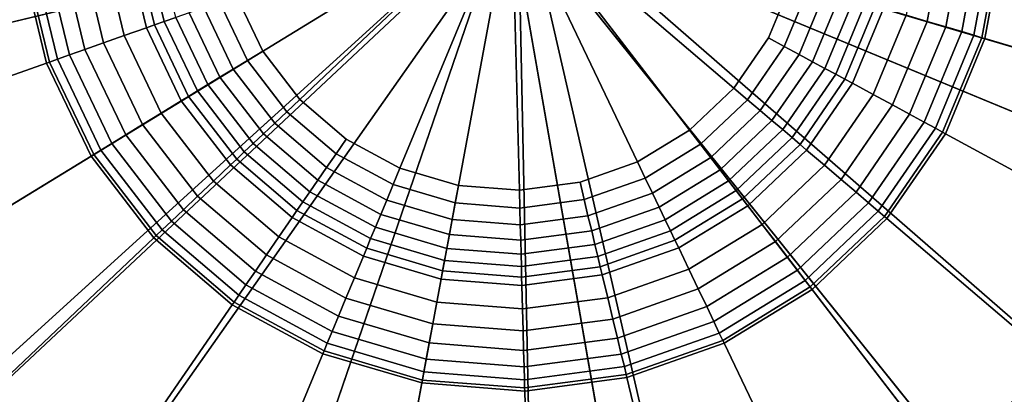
# Model space of a CAD drawing. Extents: x -43.1 to 43.1, y -41.3 to 41.3.
# Tile 9 of 256: x -27.858 to -27.032, y -32.677 to -32.362. Entities that reach past the tile are written whole.
import ezdxf

# ---------------------------------------------------------------- set-up
doc = ezdxf.new("R2010")
doc.units = 0
doc.layers.add('LAMP', color=7, linetype='CONTINUOUS')
doc.layers.add('LAMP_SUPPORT', color=18, linetype='CONTINUOUS')

msp = doc.modelspace()

# ---------------------------------------------------------------- linework, layer by layer
at = {"layer": 'LAMP'}
for points in [[(-28.2054, -32.2521, 31.956), (-28.1846, -32.4408, 31.956), (-27.4481, -32.264, 31.956), (-28.1787, -32.0641, 31.956)], [(-28.0482, -32.2545, 35.0862), (-28.027, -32.1056, 35.0862), (-27.4481, -32.264, 35.0862), (-28.0317, -32.4041, 35.0862)], [(-26.6982, -32.3707, 31.956), (-26.6953, -32.1808, 31.956), (-27.4481, -32.264, 31.956), (-26.7483, -32.5538, 31.956)], [(-26.8539, -32.3485, 35.0862), (-26.8936, -32.4936, 35.0862), (-27.4481, -32.264, 35.0862), (-26.8515, -32.1981, 35.0862)], [(-28.1175, -32.6184, 31.956), (-28.0083, -32.7737, 31.956), (-27.4481, -32.264, 31.956), (-28.1846, -32.4408, 31.956)], [(-27.9785, -32.5448, 35.0862), (-28.0317, -32.4041, 35.0862), (-27.4481, -32.264, 35.0862), (-27.892, -32.6679, 35.0862)], [(-27.8639, -32.897, 31.956), (-27.6934, -32.9805, 31.956), (-27.4481, -32.264, 31.956), (-28.0083, -32.7737, 31.956)], [(-27.7776, -32.7656, 35.0862), (-27.892, -32.6679, 35.0862), (-27.4481, -32.264, 35.0862), (-27.6425, -32.8318, 35.0862)], [(-27.5075, -33.0191, 31.956), (-27.3179, -33.0101, 31.956), (-27.4481, -32.264, 31.956), (-27.6934, -32.9805, 31.956)], [(-27.4952, -32.8623, 35.0862), (-27.6425, -32.8318, 35.0862), (-27.4481, -32.264, 35.0862), (-27.3449, -32.8552, 35.0862)], [(-27.2011, -32.811, 35.0862), (-27.3449, -32.8552, 35.0862), (-27.4481, -32.264, 35.0862), (-27.0728, -32.7324, 35.0862)], [(-27.1364, -32.9543, 31.956), (-26.9745, -32.8551, 31.956), (-27.4481, -32.264, 31.956), (-27.3179, -33.0101, 31.956)], [(-26.9681, -32.6243, 35.0862), (-27.0728, -32.7324, 35.0862), (-27.4481, -32.264, 35.0862), (-26.8936, -32.4936, 35.0862)], [(-26.8424, -32.7187, 31.956), (-26.7483, -32.5538, 31.956), (-27.4481, -32.264, 31.956), (-26.9745, -32.8551, 31.956)], [(-26.8841, -32.6874, 35.0649), (-27.0071, -32.8144, 35.0649), (-27.0728, -32.7324, 35.0862), (-26.9681, -32.6243, 35.0862)], [(-27.8353, -32.8535, 35.0649), (-27.9698, -32.7386, 35.0649), (-27.892, -32.6679, 35.0862), (-27.7776, -32.7656, 35.0862)]]:
    msp.add_3dface(points, dxfattribs=at)
at = {"layer": 'LAMP_SUPPORT'}
for points in [[(-27.4687, -32.2634, 31.3898), (-27.4653, -32.2728, 31.3898), (-28.3929, -32.3851, 31.3898), (-28.3981, -32.1853, 31.3898)], [(-27.6761, -32.3421, 27.0496), (-27.654, -32.3884, 27.0496), (-27.6228, -32.4291, 27.0496), (-27.445, -32.2603, 27.0496)], [(-27.6228, -32.4291, 27.0496), (-27.5838, -32.4624, 27.0496), (-27.5388, -32.4868, 27.0496), (-27.445, -32.2603, 27.0496)], [(-27.5388, -32.4868, 27.0496), (-27.4897, -32.5014, 27.0496), (-27.4386, -32.5054, 27.0496), (-27.445, -32.2603, 27.0496)], [(-27.4386, -32.5054, 27.0496), (-27.3877, -32.4987, 27.0496), (-27.3394, -32.4816, 27.0496), (-27.445, -32.2603, 27.0496)], [(-27.3394, -32.4816, 27.0496), (-27.2957, -32.4548, 27.0496), (-27.2585, -32.4195, 27.0496), (-27.445, -32.2603, 27.0496)], [(-27.2585, -32.4195, 27.0496), (-27.2295, -32.3773, 27.0496), (-27.2099, -32.3299, 27.0496), (-27.445, -32.2603, 27.0496)], [(-27.4221, -32.2671, 31.3898), (-27.4213, -32.2572, 31.3898), (-26.4918, -32.3353, 31.3898), (-26.5283, -32.5319, 31.3898)], [(-27.4653, -32.2728, 31.3898), (-28.2602, -32.7599, 31.3898), (-28.3462, -32.5795, 31.3898), (-28.3929, -32.3851, 31.3898)], [(-27.4653, -32.2728, 31.3898), (-27.4585, -32.28, 31.3898), (-28.1385, -32.9184, 31.3898), (-28.2602, -32.7599, 31.3898)], [(-27.4304, -32.2792, 31.3898), (-27.4221, -32.2671, 31.3898), (-26.718, -32.8812, 31.3898), (-26.8629, -33.0188, 31.3898)], [(-27.4221, -32.2671, 31.3898), (-26.5283, -32.5319, 31.3898), (-26.6047, -32.7165, 31.3898), (-26.718, -32.8812, 31.3898)], [(-27.4585, -32.28, 31.3898), (-27.4493, -32.2838, 31.3898), (-27.9865, -33.0483, 31.3898), (-28.1385, -32.9184, 31.3898)], [(-27.4394, -32.2835, 31.3898), (-27.4304, -32.2792, 31.3898), (-27.2218, -33.19, 31.3898), (-27.4199, -33.2161, 31.3898)], [(-27.4304, -32.2792, 31.3898), (-26.8629, -33.0188, 31.3898), (-27.0334, -33.1233, 31.3898), (-27.2218, -33.19, 31.3898)], [(-27.4493, -32.2838, 31.3898), (-27.6192, -33.2004, 31.3898), (-27.8109, -33.1436, 31.3898), (-27.9865, -33.0483, 31.3898)], [(-27.4493, -32.2838, 31.3898), (-27.4394, -32.2835, 31.3898), (-27.4199, -33.2161, 31.3898), (-27.6192, -33.2004, 31.3898)], [(-27.0965, -32.3635, 27.2792), (-27.0826, -32.2888, 27.2792), (-27.101, -32.2874, 27.1939), (-27.1141, -32.3583, 27.1939)], [(-27.0807, -32.3682, 27.3708), (-27.0663, -32.2901, 27.3708), (-27.0826, -32.2888, 27.2792), (-27.0965, -32.3635, 27.2792)], [(-27.0674, -32.3721, 27.4592), (-27.0524, -32.2912, 27.4592), (-27.0663, -32.2901, 27.3708), (-27.0807, -32.3682, 27.3708)], [(-27.0571, -32.3752, 27.5344), (-27.0417, -32.292, 27.5344), (-27.0524, -32.2912, 27.4592), (-27.0674, -32.3721, 27.4592)], [(-27.0505, -32.3772, 27.5867), (-27.0348, -32.2926, 27.5867), (-27.0417, -32.292, 27.5344), (-27.0571, -32.3752, 27.5344)], [(-27.048, -32.3779, 27.6063), (-27.0322, -32.2928, 27.6063), (-27.0348, -32.2926, 27.5867), (-27.0505, -32.3772, 27.5867)], [(-26.7084, -32.4785, 27.6063), (-26.6791, -32.3206, 27.6063), (-27.0322, -32.2928, 27.6063), (-27.048, -32.3779, 27.6063)], [(-27.8053, -32.3077, 27.2792), (-27.7876, -32.3816, 27.2792), (-27.7702, -32.3755, 27.1939), (-27.7871, -32.3053, 27.1939)], [(-27.7871, -32.3053, 27.1939), (-27.7702, -32.3755, 27.1939), (-27.7516, -32.3689, 27.1249), (-27.7675, -32.3028, 27.1249)], [(-27.7675, -32.3028, 27.1249), (-27.7516, -32.3689, 27.1249), (-27.7449, -32.3665, 27.1077), (-27.7604, -32.3018, 27.1077)], [(-27.7604, -32.3018, 27.1077), (-27.7449, -32.3665, 27.1077), (-27.7366, -32.3636, 27.0919), (-27.7517, -32.3007, 27.0919)], [(-27.7517, -32.3007, 27.0919), (-27.7366, -32.3636, 27.0919), (-27.7268, -32.3601, 27.0779), (-27.7414, -32.2993, 27.0779)], [(-28.2066, -32.3606, 27.6063), (-28.1691, -32.5167, 27.6063), (-27.8353, -32.3985, 27.6063), (-27.8555, -32.3143, 27.6063)], [(-27.8555, -32.3143, 27.6063), (-27.8353, -32.3985, 27.6063), (-27.8328, -32.3977, 27.5867), (-27.8529, -32.314, 27.5867)], [(-27.8529, -32.314, 27.5867), (-27.8328, -32.3977, 27.5867), (-27.8263, -32.3953, 27.5344), (-27.846, -32.3131, 27.5344)], [(-27.846, -32.3131, 27.5344), (-27.8263, -32.3953, 27.5344), (-27.8162, -32.3917, 27.4592), (-27.8354, -32.3117, 27.4592)], [(-27.8354, -32.3117, 27.4592), (-27.8162, -32.3917, 27.4592), (-27.8031, -32.3871, 27.3708), (-27.8216, -32.3099, 27.3708)], [(-27.8216, -32.3099, 27.3708), (-27.8031, -32.3871, 27.3708), (-27.7876, -32.3816, 27.2792), (-27.8053, -32.3077, 27.2792)], [(-27.2163, -32.3845, 27.0516), (-27.1955, -32.3342, 27.0516), (-27.2099, -32.3299, 27.0496), (-27.2295, -32.3773, 27.0496)], [(-27.2039, -32.3912, 27.0573), (-27.182, -32.3382, 27.0573), (-27.1955, -32.3342, 27.0516), (-27.2163, -32.3845, 27.0516)], [(-27.1925, -32.3974, 27.0662), (-27.1696, -32.3419, 27.0662), (-27.182, -32.3382, 27.0573), (-27.2039, -32.3912, 27.0573)], [(-27.7035, -32.3519, 27.0573), (-27.6788, -32.4036, 27.0573), (-27.6668, -32.3963, 27.0516), (-27.6902, -32.3472, 27.0516)], [(-27.6902, -32.3472, 27.0516), (-27.6668, -32.3963, 27.0516), (-27.654, -32.3884, 27.0496), (-27.6761, -32.3421, 27.0496)], [(-27.1822, -32.403, 27.0779), (-27.1583, -32.3452, 27.0779), (-27.1696, -32.3419, 27.0662), (-27.1925, -32.3974, 27.0662)], [(-27.1731, -32.4079, 27.0919), (-27.1484, -32.3482, 27.0919), (-27.1583, -32.3452, 27.0779), (-27.1822, -32.403, 27.0779)], [(-27.7158, -32.3562, 27.0662), (-27.6899, -32.4104, 27.0662), (-27.6788, -32.4036, 27.0573), (-27.7035, -32.3519, 27.0573)], [(-27.1654, -32.4121, 27.1077), (-27.1399, -32.3507, 27.1077), (-27.1484, -32.3482, 27.0919), (-27.1731, -32.4079, 27.0919)], [(-27.1591, -32.4155, 27.1249), (-27.1331, -32.3527, 27.1249), (-27.1399, -32.3507, 27.1077), (-27.1654, -32.4121, 27.1077)], [(-27.1417, -32.4249, 27.1939), (-27.1141, -32.3583, 27.1939), (-27.1331, -32.3527, 27.1249), (-27.1591, -32.4155, 27.1249)], [(-27.7449, -32.3665, 27.1077), (-27.7163, -32.4265, 27.1077), (-27.7087, -32.4219, 27.0919), (-27.7366, -32.3636, 27.0919)], [(-27.7366, -32.3636, 27.0919), (-27.7087, -32.4219, 27.0919), (-27.6999, -32.4165, 27.0779), (-27.7268, -32.3601, 27.0779)], [(-27.7268, -32.3601, 27.0779), (-27.6999, -32.4165, 27.0779), (-27.6899, -32.4104, 27.0662), (-27.7158, -32.3562, 27.0662)], [(-27.1256, -32.4337, 27.2792), (-27.0965, -32.3635, 27.2792), (-27.1141, -32.3583, 27.1939), (-27.1417, -32.4249, 27.1939)], [(-27.1111, -32.4416, 27.3708), (-27.0807, -32.3682, 27.3708), (-27.0965, -32.3635, 27.2792), (-27.1256, -32.4337, 27.2792)], [(-27.7702, -32.3755, 27.1939), (-27.7392, -32.4406, 27.1939), (-27.7223, -32.4303, 27.1249), (-27.7516, -32.3689, 27.1249)], [(-27.7516, -32.3689, 27.1249), (-27.7223, -32.4303, 27.1249), (-27.7163, -32.4265, 27.1077), (-27.7449, -32.3665, 27.1077)], [(-27.0989, -32.4482, 27.4592), (-27.0674, -32.3721, 27.4592), (-27.0807, -32.3682, 27.3708), (-27.1111, -32.4416, 27.3708)], [(-27.0895, -32.4533, 27.5344), (-27.0571, -32.3752, 27.5344), (-27.0674, -32.3721, 27.4592), (-27.0989, -32.4482, 27.4592)], [(-27.7876, -32.3816, 27.2792), (-27.7549, -32.4502, 27.2792), (-27.7392, -32.4406, 27.1939), (-27.7702, -32.3755, 27.1939)], [(-27.2471, -32.4293, 27.0516), (-27.2163, -32.3845, 27.0516), (-27.2295, -32.3773, 27.0496), (-27.2585, -32.4195, 27.0496)], [(-27.0834, -32.4566, 27.5867), (-27.0505, -32.3772, 27.5867), (-27.0571, -32.3752, 27.5344), (-27.0895, -32.4533, 27.5344)], [(-27.0811, -32.4579, 27.6063), (-27.048, -32.3779, 27.6063), (-27.0505, -32.3772, 27.5867), (-27.0834, -32.4566, 27.5867)], [(-26.7699, -32.6269, 27.6063), (-26.7084, -32.4785, 27.6063), (-27.048, -32.3779, 27.6063), (-27.0811, -32.4579, 27.6063)], [(-27.8162, -32.3917, 27.4592), (-27.7807, -32.4661, 27.4592), (-27.7689, -32.4588, 27.3708), (-27.8031, -32.3871, 27.3708)], [(-27.8031, -32.3871, 27.3708), (-27.7689, -32.4588, 27.3708), (-27.7549, -32.4502, 27.2792), (-27.7876, -32.3816, 27.2792)], [(-27.6668, -32.3963, 27.0516), (-27.6337, -32.4394, 27.0516), (-27.6228, -32.4291, 27.0496), (-27.654, -32.3884, 27.0496)], [(-27.2364, -32.4384, 27.0573), (-27.2039, -32.3912, 27.0573), (-27.2163, -32.3845, 27.0516), (-27.2471, -32.4293, 27.0516)], [(-27.8328, -32.3977, 27.5867), (-27.7958, -32.4753, 27.5867), (-27.7899, -32.4717, 27.5344), (-27.8263, -32.3953, 27.5344)], [(-27.8263, -32.3953, 27.5344), (-27.7899, -32.4717, 27.5344), (-27.7807, -32.4661, 27.4592), (-27.8162, -32.3917, 27.4592)], [(-27.6788, -32.4036, 27.0573), (-27.6439, -32.4491, 27.0573), (-27.6337, -32.4394, 27.0516), (-27.6668, -32.3963, 27.0516)], [(-27.2266, -32.4469, 27.0662), (-27.1925, -32.3974, 27.0662), (-27.2039, -32.3912, 27.0573), (-27.2364, -32.4384, 27.0573)], [(-28.1691, -32.5167, 27.6063), (-28.1, -32.6617, 27.6063), (-27.798, -32.4767, 27.6063), (-27.8353, -32.3985, 27.6063)], [(-27.8353, -32.3985, 27.6063), (-27.798, -32.4767, 27.6063), (-27.7958, -32.4753, 27.5867), (-27.8328, -32.3977, 27.5867)], [(-27.6899, -32.4104, 27.0662), (-27.6533, -32.458, 27.0662), (-27.6439, -32.4491, 27.0573), (-27.6788, -32.4036, 27.0573)], [(-27.2176, -32.4545, 27.0779), (-27.1822, -32.403, 27.0779), (-27.1925, -32.3974, 27.0662), (-27.2266, -32.4469, 27.0662)], [(-27.2098, -32.4612, 27.0919), (-27.1731, -32.4079, 27.0919), (-27.1822, -32.403, 27.0779), (-27.2176, -32.4545, 27.0779)], [(-27.6999, -32.4165, 27.0779), (-27.6619, -32.4661, 27.0779), (-27.6533, -32.458, 27.0662), (-27.6899, -32.4104, 27.0662)], [(-27.203, -32.4669, 27.1077), (-27.1654, -32.4121, 27.1077), (-27.1731, -32.4079, 27.0919), (-27.2098, -32.4612, 27.0919)], [(-27.1976, -32.4716, 27.1249), (-27.1591, -32.4155, 27.1249), (-27.1654, -32.4121, 27.1077), (-27.203, -32.4669, 27.1077)], [(-27.7163, -32.4265, 27.1077), (-27.6758, -32.4793, 27.1077), (-27.6694, -32.4732, 27.0919), (-27.7087, -32.4219, 27.0919)], [(-27.7087, -32.4219, 27.0919), (-27.6694, -32.4732, 27.0919), (-27.6619, -32.4661, 27.0779), (-27.6999, -32.4165, 27.0779)], [(-27.2866, -32.4667, 27.0516), (-27.2471, -32.4293, 27.0516), (-27.2585, -32.4195, 27.0496), (-27.2957, -32.4548, 27.0496)], [(-27.1826, -32.4844, 27.1939), (-27.1417, -32.4249, 27.1939), (-27.1591, -32.4155, 27.1249), (-27.1976, -32.4716, 27.1249)], [(-27.7392, -32.4406, 27.1939), (-27.6953, -32.4978, 27.1939), (-27.6809, -32.4842, 27.1249), (-27.7223, -32.4303, 27.1249)], [(-27.7223, -32.4303, 27.1249), (-27.6809, -32.4842, 27.1249), (-27.6758, -32.4793, 27.1077), (-27.7163, -32.4265, 27.1077)], [(-27.6337, -32.4394, 27.0516), (-27.5924, -32.4747, 27.0516), (-27.5838, -32.4624, 27.0496), (-27.6228, -32.4291, 27.0496)], [(-27.278, -32.4779, 27.0573), (-27.2364, -32.4384, 27.0573), (-27.2471, -32.4293, 27.0516), (-27.2866, -32.4667, 27.0516)], [(-27.1686, -32.4963, 27.2792), (-27.1256, -32.4337, 27.2792), (-27.1417, -32.4249, 27.1939), (-27.1826, -32.4844, 27.1939)], [(-27.2701, -32.4882, 27.0662), (-27.2266, -32.4469, 27.0662), (-27.2364, -32.4384, 27.0573), (-27.278, -32.4779, 27.0573)], [(-27.1561, -32.507, 27.3708), (-27.1111, -32.4416, 27.3708), (-27.1256, -32.4337, 27.2792), (-27.1686, -32.4963, 27.2792)], [(-27.7549, -32.4502, 27.2792), (-27.7086, -32.5105, 27.2792), (-27.6953, -32.4978, 27.1939), (-27.7392, -32.4406, 27.1939)], [(-27.6439, -32.4491, 27.0573), (-27.6003, -32.4863, 27.0573), (-27.5924, -32.4747, 27.0516), (-27.6337, -32.4394, 27.0516)], [(-27.1456, -32.516, 27.4592), (-27.0989, -32.4482, 27.4592), (-27.1111, -32.4416, 27.3708), (-27.1561, -32.507, 27.3708)], [(-27.7689, -32.4588, 27.3708), (-27.7205, -32.5218, 27.3708), (-27.7086, -32.5105, 27.2792), (-27.7549, -32.4502, 27.2792)], [(-27.6533, -32.458, 27.0662), (-27.6077, -32.497, 27.0662), (-27.6003, -32.4863, 27.0573), (-27.6439, -32.4491, 27.0573)], [(-27.333, -32.4952, 27.0516), (-27.2866, -32.4667, 27.0516), (-27.2957, -32.4548, 27.0496), (-27.3394, -32.4816, 27.0496)], [(-27.263, -32.4975, 27.0779), (-27.2176, -32.4545, 27.0779), (-27.2266, -32.4469, 27.0662), (-27.2701, -32.4882, 27.0662)], [(-27.2567, -32.5057, 27.0919), (-27.2098, -32.4612, 27.0919), (-27.2176, -32.4545, 27.0779), (-27.263, -32.4975, 27.0779)], [(-27.1374, -32.523, 27.5344), (-27.0895, -32.4533, 27.5344), (-27.0989, -32.4482, 27.4592), (-27.1456, -32.516, 27.4592)], [(-27.1321, -32.5275, 27.5867), (-27.0834, -32.4566, 27.5867), (-27.0895, -32.4533, 27.5344), (-27.1374, -32.523, 27.5344)], [(-27.7807, -32.4661, 27.4592), (-27.7306, -32.5314, 27.4592), (-27.7205, -32.5218, 27.3708), (-27.7689, -32.4588, 27.3708)], [(-27.6619, -32.4661, 27.0779), (-27.6143, -32.5067, 27.0779), (-27.6077, -32.497, 27.0662), (-27.6533, -32.458, 27.0662)], [(-27.5924, -32.4747, 27.0516), (-27.5445, -32.5007, 27.0516), (-27.5388, -32.4868, 27.0496), (-27.5838, -32.4624, 27.0496)], [(-27.2513, -32.5127, 27.1077), (-27.203, -32.4669, 27.1077), (-27.2098, -32.4612, 27.0919), (-27.2567, -32.5057, 27.0919)], [(-27.1301, -32.5292, 27.6063), (-27.0811, -32.4579, 27.6063), (-27.0834, -32.4566, 27.5867), (-27.1321, -32.5275, 27.5867)], [(-26.8608, -32.7592, 27.6063), (-26.7699, -32.6269, 27.6063), (-27.0811, -32.4579, 27.6063), (-27.1301, -32.5292, 27.6063)], [(-27.7899, -32.4717, 27.5344), (-27.7384, -32.5387, 27.5344), (-27.7306, -32.5314, 27.4592), (-27.7807, -32.4661, 27.4592)], [(-27.6694, -32.4732, 27.0919), (-27.6202, -32.5152, 27.0919), (-27.6143, -32.5067, 27.0779), (-27.6619, -32.4661, 27.0779)], [(-27.3269, -32.5079, 27.0573), (-27.278, -32.4779, 27.0573), (-27.2866, -32.4667, 27.0516), (-27.333, -32.4952, 27.0516)], [(-27.247, -32.5184, 27.1249), (-27.1976, -32.4716, 27.1249), (-27.203, -32.4669, 27.1077), (-27.2513, -32.5127, 27.1077)], [(-27.2349, -32.5341, 27.1939), (-27.1826, -32.4844, 27.1939), (-27.1976, -32.4716, 27.1249), (-27.247, -32.5184, 27.1249)], [(-28.1, -32.6617, 27.6063), (-28.0022, -32.7891, 27.6063), (-27.7453, -32.5453, 27.6063), (-27.798, -32.4767, 27.6063)], [(-27.798, -32.4767, 27.6063), (-27.7453, -32.5453, 27.6063), (-27.7434, -32.5435, 27.5867), (-27.7958, -32.4753, 27.5867)], [(-27.7958, -32.4753, 27.5867), (-27.7434, -32.5435, 27.5867), (-27.7384, -32.5387, 27.5344), (-27.7899, -32.4717, 27.5344)], [(-27.6809, -32.4842, 27.1249), (-27.6292, -32.5284, 27.1249), (-27.6252, -32.5225, 27.1077), (-27.6758, -32.4793, 27.1077)], [(-27.6758, -32.4793, 27.1077), (-27.6252, -32.5225, 27.1077), (-27.6202, -32.5152, 27.0919), (-27.6694, -32.4732, 27.0919)], [(-27.6003, -32.4863, 27.0573), (-27.5499, -32.5137, 27.0573), (-27.5445, -32.5007, 27.0516), (-27.5924, -32.4747, 27.0516)], [(-27.3213, -32.5196, 27.0662), (-27.2701, -32.4882, 27.0662), (-27.278, -32.4779, 27.0573), (-27.3269, -32.5079, 27.0573)], [(-27.6953, -32.4978, 27.1939), (-27.6404, -32.5447, 27.1939), (-27.6292, -32.5284, 27.1249), (-27.6809, -32.4842, 27.1249)], [(-27.6077, -32.497, 27.0662), (-27.5549, -32.5257, 27.0662), (-27.5499, -32.5137, 27.0573), (-27.6003, -32.4863, 27.0573)], [(-27.5445, -32.5007, 27.0516), (-27.4924, -32.5161, 27.0516), (-27.4897, -32.5014, 27.0496), (-27.5388, -32.4868, 27.0496)], [(-27.3842, -32.5133, 27.0516), (-27.333, -32.4952, 27.0516), (-27.3394, -32.4816, 27.0496), (-27.3877, -32.4987, 27.0496)], [(-27.2237, -32.5486, 27.2792), (-27.1686, -32.4963, 27.2792), (-27.1826, -32.4844, 27.1939), (-27.2349, -32.5341, 27.1939)], [(-27.381, -32.527, 27.0573), (-27.3269, -32.5079, 27.0573), (-27.333, -32.4952, 27.0516), (-27.3842, -32.5133, 27.0516)], [(-27.3163, -32.5302, 27.0779), (-27.263, -32.4975, 27.0779), (-27.2701, -32.4882, 27.0662), (-27.3213, -32.5196, 27.0662)], [(-27.2137, -32.5617, 27.3708), (-27.1561, -32.507, 27.3708), (-27.1686, -32.4963, 27.2792), (-27.2237, -32.5486, 27.2792)], [(-27.7086, -32.5105, 27.2792), (-27.6508, -32.5598, 27.2792), (-27.6404, -32.5447, 27.1939), (-27.6953, -32.4978, 27.1939)], [(-27.6143, -32.5067, 27.0779), (-27.5594, -32.5365, 27.0779), (-27.5549, -32.5257, 27.0662), (-27.6077, -32.497, 27.0662)], [(-27.5499, -32.5137, 27.0573), (-27.495, -32.53, 27.0573), (-27.4924, -32.5161, 27.0516), (-27.5445, -32.5007, 27.0516)], [(-27.4924, -32.5161, 27.0516), (-27.4382, -32.5204, 27.0516), (-27.4386, -32.5054, 27.0496), (-27.4897, -32.5014, 27.0496)], [(-27.4382, -32.5204, 27.0516), (-27.3842, -32.5133, 27.0516), (-27.3877, -32.4987, 27.0496), (-27.4386, -32.5054, 27.0496)], [(-27.3118, -32.5395, 27.0919), (-27.2567, -32.5057, 27.0919), (-27.263, -32.4975, 27.0779), (-27.3163, -32.5302, 27.0779)], [(-27.7205, -32.5218, 27.3708), (-27.6601, -32.5734, 27.3708), (-27.6508, -32.5598, 27.2792), (-27.7086, -32.5105, 27.2792)], [(-27.6202, -32.5152, 27.0919), (-27.5634, -32.5461, 27.0919), (-27.5594, -32.5365, 27.0779), (-27.6143, -32.5067, 27.0779)], [(-27.3779, -32.5396, 27.0662), (-27.3213, -32.5196, 27.0662), (-27.3269, -32.5079, 27.0573), (-27.381, -32.527, 27.0573)], [(-27.308, -32.5475, 27.1077), (-27.2513, -32.5127, 27.1077), (-27.2567, -32.5057, 27.0919), (-27.3118, -32.5395, 27.0919)], [(-27.3049, -32.5539, 27.1249), (-27.247, -32.5184, 27.1249), (-27.2513, -32.5127, 27.1077), (-27.308, -32.5475, 27.1077)], [(-27.2053, -32.5727, 27.4592), (-27.1456, -32.516, 27.4592), (-27.1561, -32.507, 27.3708), (-27.2137, -32.5617, 27.3708)], [(-27.6252, -32.5225, 27.1077), (-27.5667, -32.5542, 27.1077), (-27.5634, -32.5461, 27.0919), (-27.6202, -32.5152, 27.0919)], [(-27.5549, -32.5257, 27.0662), (-27.4973, -32.5427, 27.0662), (-27.495, -32.53, 27.0573), (-27.5499, -32.5137, 27.0573)], [(-27.495, -32.53, 27.0573), (-27.4378, -32.5345, 27.0573), (-27.4382, -32.5204, 27.0516), (-27.4924, -32.5161, 27.0516)], [(-27.4378, -32.5345, 27.0573), (-27.381, -32.527, 27.0573), (-27.3842, -32.5133, 27.0516), (-27.4382, -32.5204, 27.0516)], [(-27.3752, -32.551, 27.0779), (-27.3163, -32.5302, 27.0779), (-27.3213, -32.5196, 27.0662), (-27.3779, -32.5396, 27.0662)], [(-27.2964, -32.5717, 27.1939), (-27.2349, -32.5341, 27.1939), (-27.247, -32.5184, 27.1249), (-27.3049, -32.5539, 27.1249)], [(-27.1987, -32.5812, 27.5344), (-27.1374, -32.523, 27.5344), (-27.1456, -32.516, 27.4592), (-27.2053, -32.5727, 27.4592)], [(-27.7306, -32.5314, 27.4592), (-27.668, -32.5848, 27.4592), (-27.6601, -32.5734, 27.3708), (-27.7205, -32.5218, 27.3708)], [(-27.6404, -32.5447, 27.1939), (-27.577, -32.5791, 27.1939), (-27.5695, -32.5608, 27.1249), (-27.6292, -32.5284, 27.1249)], [(-27.6292, -32.5284, 27.1249), (-27.5695, -32.5608, 27.1249), (-27.5667, -32.5542, 27.1077), (-27.6252, -32.5225, 27.1077)], [(-27.5594, -32.5365, 27.0779), (-27.4995, -32.5543, 27.0779), (-27.4973, -32.5427, 27.0662), (-27.5549, -32.5257, 27.0662)], [(-27.4375, -32.5475, 27.0662), (-27.3779, -32.5396, 27.0662), (-27.381, -32.527, 27.0573), (-27.4378, -32.5345, 27.0573)], [(-27.1945, -32.5867, 27.5867), (-27.1321, -32.5275, 27.5867), (-27.1374, -32.523, 27.5344), (-27.1987, -32.5812, 27.5344)], [(-27.1929, -32.5888, 27.6063), (-27.1301, -32.5292, 27.6063), (-27.1321, -32.5275, 27.5867), (-27.1945, -32.5867, 27.5867)], [(-26.9773, -32.8698, 27.6063), (-26.8608, -32.7592, 27.6063), (-27.1301, -32.5292, 27.6063), (-27.1929, -32.5888, 27.6063)], [(-27.7384, -32.5387, 27.5344), (-27.6741, -32.5937, 27.5344), (-27.668, -32.5848, 27.4592), (-27.7306, -32.5314, 27.4592)], [(-27.5634, -32.5461, 27.0919), (-27.5014, -32.5645, 27.0919), (-27.4995, -32.5543, 27.0779), (-27.5594, -32.5365, 27.0779)], [(-27.4973, -32.5427, 27.0662), (-27.4375, -32.5475, 27.0662), (-27.4378, -32.5345, 27.0573), (-27.495, -32.53, 27.0573)], [(-27.3728, -32.5611, 27.0919), (-27.3118, -32.5395, 27.0919), (-27.3163, -32.5302, 27.0779), (-27.3752, -32.551, 27.0779)], [(-27.2885, -32.5883, 27.2792), (-27.2237, -32.5486, 27.2792), (-27.2349, -32.5341, 27.1939), (-27.2964, -32.5717, 27.1939)], [(-28.0022, -32.7891, 27.6063), (-27.8801, -32.8934, 27.6063), (-27.6795, -32.6016, 27.6063), (-27.7453, -32.5453, 27.6063)], [(-27.7453, -32.5453, 27.6063), (-27.6795, -32.6016, 27.6063), (-27.678, -32.5994, 27.5867), (-27.7434, -32.5435, 27.5867)], [(-27.7434, -32.5435, 27.5867), (-27.678, -32.5994, 27.5867), (-27.6741, -32.5937, 27.5344), (-27.7384, -32.5387, 27.5344)], [(-27.6508, -32.5598, 27.2792), (-27.5841, -32.5961, 27.2792), (-27.577, -32.5791, 27.1939), (-27.6404, -32.5447, 27.1939)], [(-27.4995, -32.5543, 27.0779), (-27.4372, -32.5592, 27.0779), (-27.4375, -32.5475, 27.0662), (-27.4973, -32.5427, 27.0662)], [(-27.4372, -32.5592, 27.0779), (-27.3752, -32.551, 27.0779), (-27.3779, -32.5396, 27.0662), (-27.4375, -32.5475, 27.0662)], [(-27.3707, -32.5697, 27.1077), (-27.308, -32.5475, 27.1077), (-27.3118, -32.5395, 27.0919), (-27.3728, -32.5611, 27.0919)], [(-27.5695, -32.5608, 27.1249), (-27.5043, -32.5801, 27.1249), (-27.503, -32.5731, 27.1077), (-27.5667, -32.5542, 27.1077)], [(-27.5667, -32.5542, 27.1077), (-27.503, -32.5731, 27.1077), (-27.5014, -32.5645, 27.0919), (-27.5634, -32.5461, 27.0919)], [(-27.4369, -32.5695, 27.0919), (-27.3728, -32.5611, 27.0919), (-27.3752, -32.551, 27.0779), (-27.4372, -32.5592, 27.0779)], [(-27.369, -32.5766, 27.1249), (-27.3049, -32.5539, 27.1249), (-27.308, -32.5475, 27.1077), (-27.3707, -32.5697, 27.1077)], [(-27.3644, -32.5958, 27.1939), (-27.2964, -32.5717, 27.1939), (-27.3049, -32.5539, 27.1249), (-27.369, -32.5766, 27.1249)], [(-27.2814, -32.6032, 27.3708), (-27.2137, -32.5617, 27.3708), (-27.2237, -32.5486, 27.2792), (-27.2885, -32.5883, 27.2792)], [(-27.6601, -32.5734, 27.3708), (-27.5904, -32.6113, 27.3708), (-27.5841, -32.5961, 27.2792), (-27.6508, -32.5598, 27.2792)], [(-27.577, -32.5791, 27.1939), (-27.5079, -32.5996, 27.1939), (-27.5043, -32.5801, 27.1249), (-27.5695, -32.5608, 27.1249)], [(-27.5014, -32.5645, 27.0919), (-27.4369, -32.5695, 27.0919), (-27.4372, -32.5592, 27.0779), (-27.4995, -32.5543, 27.0779)], [(-27.4367, -32.5784, 27.1077), (-27.3707, -32.5697, 27.1077), (-27.3728, -32.5611, 27.0919), (-27.4369, -32.5695, 27.0919)], [(-27.2755, -32.6157, 27.4592), (-27.2053, -32.5727, 27.4592), (-27.2137, -32.5617, 27.3708), (-27.2814, -32.6032, 27.3708)], [(-27.503, -32.5731, 27.1077), (-27.4367, -32.5784, 27.1077), (-27.4369, -32.5695, 27.0919), (-27.5014, -32.5645, 27.0919)], [(-27.4365, -32.5855, 27.1249), (-27.369, -32.5766, 27.1249), (-27.3707, -32.5697, 27.1077), (-27.4367, -32.5784, 27.1077)], [(-27.668, -32.5848, 27.4592), (-27.5957, -32.6241, 27.4592), (-27.5904, -32.6113, 27.3708), (-27.6601, -32.5734, 27.3708)], [(-27.5043, -32.5801, 27.1249), (-27.4365, -32.5855, 27.1249), (-27.4367, -32.5784, 27.1077), (-27.503, -32.5731, 27.1077)], [(-27.4359, -32.6052, 27.1939), (-27.3644, -32.5958, 27.1939), (-27.369, -32.5766, 27.1249), (-27.4365, -32.5855, 27.1249)], [(-27.3601, -32.6137, 27.2792), (-27.2885, -32.5883, 27.2792), (-27.2964, -32.5717, 27.1939), (-27.3644, -32.5958, 27.1939)], [(-27.2708, -32.6254, 27.5344), (-27.1987, -32.5812, 27.5344), (-27.2053, -32.5727, 27.4592), (-27.2755, -32.6157, 27.4592)], [(-27.6741, -32.5937, 27.5344), (-27.5998, -32.634, 27.5344), (-27.5957, -32.6241, 27.4592), (-27.668, -32.5848, 27.4592)], [(-27.5841, -32.5961, 27.2792), (-27.5112, -32.6177, 27.2792), (-27.5079, -32.5996, 27.1939), (-27.577, -32.5791, 27.1939)], [(-27.5079, -32.5996, 27.1939), (-27.4359, -32.6052, 27.1939), (-27.4365, -32.5855, 27.1249), (-27.5043, -32.5801, 27.1249)], [(-27.2678, -32.6317, 27.5867), (-27.1945, -32.5867, 27.5867), (-27.1987, -32.5812, 27.5344), (-27.2708, -32.6254, 27.5344)], [(-27.2667, -32.634, 27.6063), (-27.1929, -32.5888, 27.6063), (-27.1945, -32.5867, 27.5867), (-27.2678, -32.6317, 27.5867)], [(-27.678, -32.5994, 27.5867), (-27.6024, -32.6404, 27.5867), (-27.5998, -32.634, 27.5344), (-27.6741, -32.5937, 27.5344)], [(-27.3563, -32.6297, 27.3708), (-27.2814, -32.6032, 27.3708), (-27.2885, -32.5883, 27.2792), (-27.3601, -32.6137, 27.2792)], [(-27.1143, -32.9537, 27.6063), (-26.9773, -32.8698, 27.6063), (-27.1929, -32.5888, 27.6063), (-27.2667, -32.634, 27.6063)], [(-27.8801, -32.8934, 27.6063), (-27.739, -32.97, 27.6063), (-27.6034, -32.6429, 27.6063), (-27.6795, -32.6016, 27.6063)], [(-27.6795, -32.6016, 27.6063), (-27.6034, -32.6429, 27.6063), (-27.6024, -32.6404, 27.5867), (-27.678, -32.5994, 27.5867)], [(-27.5904, -32.6113, 27.3708), (-27.5142, -32.6338, 27.3708), (-27.5112, -32.6177, 27.2792), (-27.5841, -32.5961, 27.2792)], [(-27.5112, -32.6177, 27.2792), (-27.4355, -32.6236, 27.2792), (-27.4359, -32.6052, 27.1939), (-27.5079, -32.5996, 27.1939)], [(-27.4355, -32.6236, 27.2792), (-27.3601, -32.6137, 27.2792), (-27.3644, -32.5958, 27.1939), (-27.4359, -32.6052, 27.1939)], [(-27.3531, -32.6432, 27.4592), (-27.2755, -32.6157, 27.4592), (-27.2814, -32.6032, 27.3708), (-27.3563, -32.6297, 27.3708)], [(-27.5957, -32.6241, 27.4592), (-27.5167, -32.6475, 27.4592), (-27.5142, -32.6338, 27.3708), (-27.5904, -32.6113, 27.3708)], [(-27.5142, -32.6338, 27.3708), (-27.435, -32.6401, 27.3708), (-27.4355, -32.6236, 27.2792), (-27.5112, -32.6177, 27.2792)], [(-27.435, -32.6401, 27.3708), (-27.3563, -32.6297, 27.3708), (-27.3601, -32.6137, 27.2792), (-27.4355, -32.6236, 27.2792)], [(-27.3505, -32.6536, 27.5344), (-27.2708, -32.6254, 27.5344), (-27.2755, -32.6157, 27.4592), (-27.3531, -32.6432, 27.4592)], [(-27.5998, -32.634, 27.5344), (-27.5187, -32.658, 27.5344), (-27.5167, -32.6475, 27.4592), (-27.5957, -32.6241, 27.4592)], [(-27.3489, -32.6604, 27.5867), (-27.2678, -32.6317, 27.5867), (-27.2708, -32.6254, 27.5344), (-27.3505, -32.6536, 27.5344)], [(-27.6024, -32.6404, 27.5867), (-27.52, -32.6649, 27.5867), (-27.5187, -32.658, 27.5344), (-27.5998, -32.634, 27.5344)], [(-27.5167, -32.6475, 27.4592), (-27.4347, -32.6539, 27.4592), (-27.435, -32.6401, 27.3708), (-27.5142, -32.6338, 27.3708)], [(-27.4347, -32.6539, 27.4592), (-27.3531, -32.6432, 27.4592), (-27.3563, -32.6297, 27.3708), (-27.435, -32.6401, 27.3708)], [(-27.3483, -32.6629, 27.6063), (-27.2667, -32.634, 27.6063), (-27.2678, -32.6317, 27.5867), (-27.3489, -32.6604, 27.5867)], [(-27.2656, -33.0073, 27.6063), (-27.1143, -32.9537, 27.6063), (-27.2667, -32.634, 27.6063), (-27.3483, -32.6629, 27.6063)], [(-27.739, -32.97, 27.6063), (-27.585, -33.0157, 27.6063), (-27.5204, -32.6674, 27.6063), (-27.6034, -32.6429, 27.6063)], [(-27.6034, -32.6429, 27.6063), (-27.5204, -32.6674, 27.6063), (-27.52, -32.6649, 27.5867), (-27.6024, -32.6404, 27.5867)], [(-27.4344, -32.6647, 27.5344), (-27.3505, -32.6536, 27.5344), (-27.3531, -32.6432, 27.4592), (-27.4347, -32.6539, 27.4592)], [(-27.5187, -32.658, 27.5344), (-27.4344, -32.6647, 27.5344), (-27.4347, -32.6539, 27.4592), (-27.5167, -32.6475, 27.4592)], [(-27.52, -32.6649, 27.5867), (-27.4342, -32.6716, 27.5867), (-27.4344, -32.6647, 27.5344), (-27.5187, -32.658, 27.5344)], [(-27.4342, -32.6716, 27.5867), (-27.3489, -32.6604, 27.5867), (-27.3505, -32.6536, 27.5344), (-27.4344, -32.6647, 27.5344)], [(-27.4341, -32.6742, 27.6063), (-27.3483, -32.6629, 27.6063), (-27.3489, -32.6604, 27.5867), (-27.4342, -32.6716, 27.5867)], [(-27.585, -33.0157, 27.6063), (-27.4249, -33.0283, 27.6063), (-27.4341, -32.6742, 27.6063), (-27.5204, -32.6674, 27.6063)], [(-27.5204, -32.6674, 27.6063), (-27.4341, -32.6742, 27.6063), (-27.4342, -32.6716, 27.5867), (-27.52, -32.6649, 27.5867)], [(-27.4249, -33.0283, 27.6063), (-27.2656, -33.0073, 27.6063), (-27.3483, -32.6629, 27.6063), (-27.4341, -32.6742, 27.6063)]]:
    msp.add_3dface(points, dxfattribs=at)

doc.saveas('drawing.dxf')
